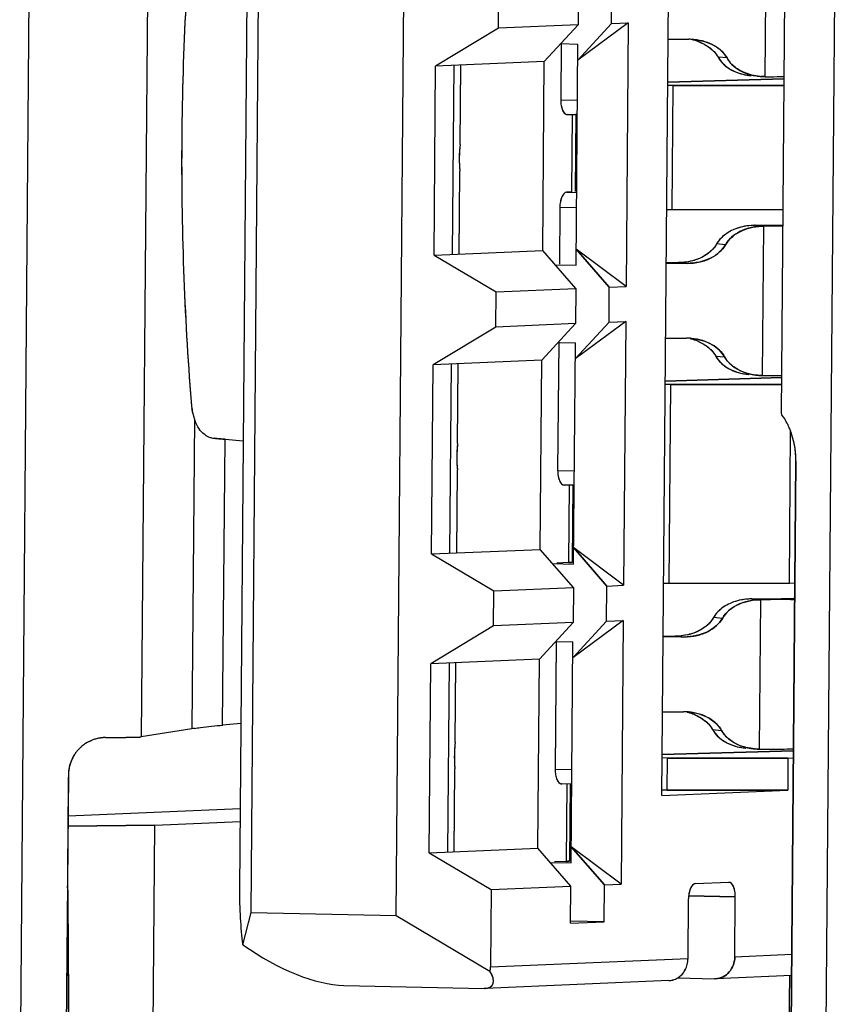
# Model space of a CAD drawing. Header units: millimetres. Extents: x 0 to 1750, y -1720 to 477.
# Tile 186 of 256: x 950.34 to 955.83, y -949.82 to -943.23. Entities that reach past the tile are written whole.
import ezdxf

# ---------------------------------------------------------------- set-up
doc = ezdxf.new("R2010")
doc.units = ezdxf.units.MM
doc.header["$LTSCALE"] = 92.51
doc.layers.add('101305744_DXF_CONTINUOUS_LINE', color=7, linetype='CONTINUOUS')
doc.layers.add('MANIFOLD_SOLDXF_CONTINUOUS_LINE', color=7, linetype='CONTINUOUS')

msp = doc.modelspace()

# ---------------------------------------------------------------- linework, layer by layer
at = {"layer": '101305744_DXF_CONTINUOUS_LINE'}
for p, q in [((950.3353, -950.8311), (950.4458, -937.4358)), ((955.8298, -937.5478), (955.7193, -950.9431)), ((951.8827, -949.2063), (951.966, -939.1098)), ((952.8531, -949.2265), (952.9364, -939.13)), ((951.8862, -939.232), (951.8052, -949.0486)), ((954.6304, -948.4237), (954.7013, -939.8267)), ((951.2146, -940.0354), (951.1486, -948.0326)), ((955.4294, -945.8708), (955.4581, -942.3878)), ((955.3203, -943.6154), (955.3285, -942.6157)), ((954.0713, -943.0335), (954.0693, -943.2684)), ((954.293, -943.259), (954.2949, -943.0241)), ((953.5363, -943.2908), (953.5382, -943.0559)), ((953.5363, -943.2908), (953.1169, -943.5442)), ((954.0693, -943.2684), (953.5363, -943.2908)), ((953.8437, -943.5137), (954.0693, -943.2684)), ((954.4048, -943.2543), (954.0673, -943.5043)), ((954.0673, -943.5043), (954.293, -943.259)), ((954.293, -943.259), (954.4048, -943.2543)), ((954.4048, -943.2543), (954.3902, -945.0187)), ((954.6722, -943.3652), (954.8107, -943.3653)), ((953.9564, -943.3903), (953.9533, -943.7701)), ((953.9534, -943.3944), (954.0682, -943.3968)), ((954.056, -944.8763), (954.0682, -943.3968)), ((955.0655, -943.4903), (955.0062, -943.485)), ((953.1065, -944.8087), (953.1169, -943.5442)), ((953.8437, -943.5137), (953.1169, -943.5442)), ((953.2294, -944.8036), (953.2399, -943.539)), ((953.2801, -944.0693), (953.2845, -943.5394)), ((953.8332, -944.7782), (953.8436, -943.5137)), ((955.4479, -943.6288), (954.6698, -943.6522)), ((954.7052, -943.6752), (954.6696, -943.6744)), ((954.6984, -944.5049), (954.7052, -943.6752)), ((954.7052, -943.6752), (955.4475, -943.6751)), ((953.9533, -943.7701), (954.0651, -943.7725)), ((954.0643, -943.8696), (953.9972, -943.8682)), ((954.0287, -944.3865), (954.033, -943.8667)), ((954.0541, -943.8646), (954.0498, -944.3845)), ((953.2741, -944.8039), (953.2787, -944.247)), ((953.9929, -944.388), (954.06, -944.3894)), ((953.9474, -944.4899), (953.9442, -944.8697)), ((954.0592, -944.4922), (953.9474, -944.4899)), ((954.6628, -944.5041), (954.6984, -944.5049)), ((954.6984, -944.5049), (955.4407, -944.5048)), ((955.2528, -944.6098), (955.3121, -944.615)), ((955.3038, -945.6147), (955.3121, -944.615)), ((955.3694, -944.6093), (955.44, -944.6084)), ((955.0552, -944.7399), (954.9959, -944.7346)), ((953.1065, -944.8087), (953.8333, -944.7782)), ((953.1065, -944.8087), (953.5217, -945.0552)), ((954.0548, -945.0328), (953.8333, -944.7782)), ((954.3902, -945.0187), (954.0569, -944.7688)), ((954.2784, -945.0234), (954.0569, -944.7688)), ((953.9161, -944.8734), (954.056, -944.8763)), ((954.6598, -944.8594), (954.7391, -944.8594)), ((954.7983, -944.8647), (954.6598, -944.8647)), ((954.2765, -945.2583), (954.2784, -945.0234)), ((954.2784, -945.0234), (954.3902, -945.0187)), ((953.5198, -945.2901), (953.5217, -945.0552)), ((953.5217, -945.0552), (954.0548, -945.0328)), ((954.0548, -945.0328), (954.0528, -945.2677)), ((954.0528, -945.2677), (953.5198, -945.2901)), ((953.8272, -945.513), (954.0528, -945.2677)), ((954.3883, -945.2536), (954.0508, -945.5036)), ((954.0508, -945.5036), (954.2765, -945.2583)), ((954.2765, -945.2583), (954.3883, -945.2536)), ((954.3883, -945.2536), (954.3738, -947.018)), ((953.5198, -945.2901), (953.1004, -945.5435)), ((953.9399, -945.3896), (953.9329, -946.2493)), ((953.9369, -945.3937), (954.0517, -945.3961)), ((954.0395, -946.8756), (954.0517, -945.3961)), ((954.6557, -945.3645), (954.7942, -945.3646)), ((954.9898, -945.4843), (955.049, -945.4896)), ((953.09, -946.808), (953.1004, -945.5435)), ((953.8272, -945.513), (953.1004, -945.5435)), ((953.2129, -946.8029), (953.2234, -945.5383)), ((953.2637, -946.0686), (953.268, -945.5387)), ((953.8167, -946.7775), (953.8271, -945.513)), ((954.6887, -945.6745), (954.6531, -945.6737)), ((955.4314, -945.6281), (954.6533, -945.6515)), ((954.6778, -947.004), (954.6887, -945.6745)), ((954.6887, -945.6745), (955.431, -945.6744)), ((951.5036, -945.9054), (951.4866, -947.978)), ((955.4827, -947.0039), (955.4911, -945.9875)), ((951.6926, -947.9533), (951.7084, -946.0407)), ((951.7084, -946.0407), (951.83, -946.0505)), ((955.4894, -950.6362), (955.5261, -946.1855)), ((953.2576, -946.8032), (953.2622, -946.2463)), ((953.9329, -946.2493), (954.0447, -946.2516)), ((954.0439, -946.3488), (953.9768, -946.3474)), ((954.0083, -946.8657), (954.0125, -946.3459)), ((954.0337, -946.3438), (954.0294, -946.8636)), ((953.09, -946.808), (953.8168, -946.7775)), ((954.0383, -947.0321), (953.8168, -946.7775)), ((954.3738, -947.018), (954.0404, -946.7681)), ((954.2619, -947.0227), (954.0404, -946.7681)), ((953.09, -946.808), (953.5052, -947.0545)), ((954.0083, -946.8657), (953.9277, -946.8691)), ((954.0185, -946.8651), (954.0083, -946.8657)), ((953.8996, -946.8727), (954.0395, -946.8756)), ((953.5033, -947.2894), (953.5052, -947.0545)), ((953.5052, -947.0545), (954.0383, -947.0321)), ((954.0383, -947.0321), (954.0364, -947.267)), ((954.26, -947.2576), (954.2619, -947.0227)), ((954.2619, -947.0227), (954.3738, -947.018)), ((954.6422, -947.0033), (954.6778, -947.004)), ((954.6778, -947.004), (955.4827, -947.0039)), ((955.4827, -947.0039), (955.5194, -947.0024)), ((955.2322, -947.1089), (955.2914, -947.1142)), ((955.2832, -948.1138), (955.2914, -947.1142)), ((955.5188, -947.1129), (955.5118, -947.113)), ((954.3718, -947.2529), (954.0343, -947.5029)), ((954.0343, -947.5029), (954.26, -947.2576)), ((954.26, -947.2576), (954.3718, -947.2529)), ((954.3718, -947.2529), (954.3573, -949.0173)), ((955.0346, -947.239), (954.9753, -947.2337)), ((953.5033, -947.2894), (953.084, -947.5428)), ((954.0364, -947.267), (953.5033, -947.2894)), ((953.8107, -947.5123), (954.0364, -947.267)), ((953.9235, -947.3889), (953.9164, -948.2486)), ((953.9204, -947.393), (954.0352, -947.3954)), ((954.023, -948.8749), (954.0352, -947.3954)), ((954.6392, -947.3585), (954.7185, -947.3586)), ((954.7777, -947.3639), (954.6392, -947.3638)), ((954.7185, -947.3586), (954.7777, -947.3639)), ((953.8107, -947.5123), (953.084, -947.5428)), ((953.8002, -948.7768), (953.8107, -947.5123)), ((953.0735, -948.8073), (953.084, -947.5428)), ((953.2069, -947.5376), (953.1964, -948.8022)), ((953.2472, -948.0679), (953.2515, -947.538)), ((954.6351, -947.8636), (954.7736, -947.8637)), ((951.4866, -947.978), (951.1486, -948.0326)), ((951.8144, -947.942), (951.6926, -947.9533)), ((954.9691, -947.9835), (955.0284, -947.9888)), ((954.6681, -948.1736), (954.6325, -948.1729)), ((955.5101, -948.1243), (954.6327, -948.1506)), ((954.6663, -948.3885), (954.6681, -948.1736)), ((954.6681, -948.1736), (955.4731, -948.1735)), ((955.4731, -948.1735), (955.4713, -948.3884)), ((955.4731, -948.1735), (955.5097, -948.172)), ((953.2411, -948.8025), (953.2457, -948.2456)), ((953.9164, -948.2486), (954.0282, -948.2509)), ((950.6606, -948.2861), (950.642, -950.5353)), ((954.0274, -948.3481), (953.9603, -948.3467)), ((953.9918, -948.865), (953.996, -948.3452)), ((954.0172, -948.3431), (954.0129, -948.8629)), ((954.6304, -948.4237), (955.4713, -948.3884)), ((954.6663, -948.3885), (954.6312, -948.3878)), ((955.4713, -948.3884), (954.6663, -948.3885)), ((951.8096, -948.514), (950.6583, -948.5624)), ((950.6577, -948.6284), (951.2389, -948.6222)), ((951.2245, -950.3716), (951.2389, -948.6222)), ((951.2389, -948.6222), (951.8089, -948.5983)), ((953.0735, -948.8073), (953.8003, -948.7768)), ((954.0218, -949.0314), (953.8003, -948.7768)), ((954.3573, -949.0173), (954.0239, -948.7674)), ((954.2454, -949.022), (954.0239, -948.7674)), ((953.0735, -948.8073), (953.4887, -949.0538)), ((953.8831, -948.872), (954.023, -948.8749)), ((953.9918, -948.865), (953.9113, -948.8684)), ((954.002, -948.8644), (953.9918, -948.865)), ((950.6553, -948.9716), (950.656, -949.0285)), ((950.6555, -948.9716), (950.656, -949.0285)), ((953.4887, -949.0538), (954.0218, -949.0314)), ((954.0198, -949.2788), (954.0218, -949.0314)), ((954.2434, -949.2694), (954.2454, -949.022)), ((954.2454, -949.022), (954.3573, -949.0173)), ((954.8536, -949.0139), (955.0772, -949.0046)), ((953.4887, -949.0538), (953.4845, -949.5711)), ((954.8085, -949.0961), (955.1211, -949.1026)), ((955.1178, -949.5025), (955.1211, -949.1026)), ((954.8048, -949.5156), (954.808, -949.1158)), ((951.8267, -949.4223), (951.8827, -949.2063)), ((951.8827, -949.2063), (952.8531, -949.2265)), ((952.8531, -949.2265), (953.48, -949.5986)), ((954.0198, -949.2788), (954.2434, -949.2694)), ((954.2434, -949.2694), (954.0201, -949.2648)), ((955.1178, -949.5025), (955.4989, -949.4865)), ((953.4845, -949.5711), (954.8048, -949.5156)), ((955.4977, -949.6283), (954.99, -949.6496)), ((955.4828, -949.6289), (955.4781, -950.193)), ((952.503, -949.6948), (953.442, -949.7143)), ((954.6769, -949.6627), (953.4494, -949.7143)), ((954.7356, -949.6445), (954.9825, -949.6497)), ((954.9825, -949.6497), (954.99, -949.6495)), ((953.4493, -949.7142), (953.442, -949.7143))]:
    msp.add_line(p, q, dxfattribs=at)
for centre, radius, start, end in [((954.8008, -943.8586), 0.4935, 84.96538, 88.85879), ((954.763, -943.6903), 0.3288, 75.92697, 77.11283), ((954.766, -943.6793), 0.3174, 67.70464, 75.9623), ((955.3235, -943.1996), 0.4156, 261.53924, 264.94018), ((955.3301, -943.122), 0.4935, 264.96538, 268.85879), ((954.1533, -944.1654), 0.8785, 173.72225, 185.33267), ((954.7293, -944.3547), 0.5049, 271.11391, 274.15383), ((954.7844, -945.8579), 0.4935, 84.96538, 88.85864), ((954.7465, -945.6896), 0.3288, 75.92705, 77.11299), ((954.7495, -945.6785), 0.3174, 67.7047, 75.96238), ((955.307, -945.1989), 0.4156, 261.53936, 264.94019), ((955.3136, -945.1213), 0.4935, 264.96538, 268.85864), ((952.0476, -945.747), 0.5675, 184.51196, 186.37224), ((952.0282, -945.7493), 0.548, 186.36666, 188.65559), ((951.9833, -945.7564), 0.5025, 188.61791, 193.03635), ((951.943, -945.7654), 0.4612, 193.08243, 194.04672), ((951.9272, -945.7693), 0.4449, 194.04585, 195.11828), ((955.4606, -945.871), 0.0312, 179.60919, 196.17592), ((951.895, -945.7782), 0.4115, 195.09291, 198.00069), ((954.9965, -946.1721), 0.5281, 19.48597, 20.35363), ((954.9961, -946.1723), 0.5286, 18.56053, 19.48609), ((951.6481, -945.9063), 0.1287, 238.67256, 247.42288), ((951.6486, -945.9048), 0.1303, 247.4592, 256.23864), ((951.6499, -945.8992), 0.1361, 256.27294, 265.0045), ((952.2817, -938.732), 7.3311, 264.96274, 265.07771), ((952.5357, -935.7817), 10.2923, 265.07822, 265.38965), ((954.1369, -946.1647), 0.8785, 173.72225, 185.33267), ((954.9652, -946.1822), 0.561, 2.86426, 9.45473), ((954.9906, -946.1811), 0.5356, 359.52955, 2.87637), ((955.4719, -946.3938), 0.712, 273.10038, 273.79662), ((954.7086, -946.8538), 0.5049, 271.11391, 274.15383), ((954.7637, -948.3571), 0.4935, 84.96538, 88.85864), ((954.7259, -948.1887), 0.3288, 75.92705, 77.11299), ((954.7289, -948.1777), 0.3174, 67.7047, 75.96238), ((951.7555, -949.6441), 1.6876, 98.58705, 99.16906), ((950.8335, -933.3342), 14.7025, 270.29553, 270.4212), ((951.0331, -944.8116), 3.223, 271.69789, 272.05397), ((950.9144, -948.2902), 0.2544, 138.32975, 140.9626), ((950.9155, -948.2911), 0.2559, 135.80161, 138.33025), ((950.9158, -948.2915), 0.2565, 132.16269, 135.80201), ((950.9153, -948.2909), 0.2557, 129.92717, 132.16272), ((950.9141, -948.2894), 0.2537, 126.37278, 129.9296), ((950.9125, -948.2873), 0.2511, 123.03206, 126.36818), ((954.1204, -948.164), 0.8785, 173.72225, 185.33267), ((955.2864, -947.6981), 0.4156, 261.53936, 264.94019), ((955.293, -947.6204), 0.4935, 264.96538, 268.85864), ((950.9127, -948.2888), 0.2523, 140.96383, 146.6777), ((950.9326, -948.2909), 0.2721, 175.8047, 178.97794), ((954.6436, -949.5156), 0.161, 339.35761, 345.95486), ((954.6382, -949.5142), 0.1665, 345.94385, 359.49364), ((954.6715, -949.5411), 0.1217, 272.52861, 285.34548), ((954.6711, -949.5394), 0.1234, 285.33311, 293.45791), ((954.6699, -949.5368), 0.1263, 293.49938, 301.41614)]:
    msp.add_arc(centre, radius, start, end, dxfattribs=at)
for centre, major_axis, ratio, start_param, end_param in [((951.9395, -949.0789), (-0.0011, 0.6405), 0.209712, 1.523087, 2.136338), ((952.0124, -949.0758), (0.717, -0.5345), 0.435725, -1.505725, -0.548179), ((953.3271, -949.5693), (0.168, -0.1253), 0.435725, -0.492037, 0.838483), ((953.2341, -949.5732), (0.2503, 0.0044), 0.598752, -0.199621, -0.015488)]:
    msp.add_ellipse(centre, major_axis=major_axis, ratio=ratio, start_param=start_param, end_param=end_param, dxfattribs=at)
for points, knots in [([(951.5111, -942.2536), (951.4553, -942.8424), (951.3928, -944.0229), (951.4355, -945.2044), (951.4819, -945.7917)], [0, 0, 0, 0, 0.500965, 1, 1, 1, 1]), ([(954.8442, -943.3671), (954.8921, -943.3713), (954.9787, -943.3947), (955.0469, -943.4563), (955.0655, -943.4903)], [0, 0, 0, 0, 0.554185, 1, 1, 1, 1]), ([(954.8864, -943.3856), (954.8942, -943.3888), (954.9231, -943.4021), (954.9499, -943.42), (954.9671, -943.4358)], [0, 0, 0, 0, 0.265818, 1, 1, 1, 1]), ([(954.9671, -943.4358), (954.9711, -943.4395), (954.9861, -943.4542), (954.9988, -943.4714), (955.0062, -943.485)], [0, 0, 0, 0, 0.25937, 1, 1, 1, 1]), ([(955.0062, -943.485), (955.0249, -943.519), (955.093, -943.5806), (955.1796, -943.604), (955.2276, -943.6083)], [0, 0, 0, 0, 0.445815, 1, 1, 1, 1]), ([(955.0655, -943.4903), (955.0737, -943.5053), (955.1219, -943.5684), (955.2016, -943.6016), (955.2623, -943.6107)], [0, 0, 0, 0, 0.217486, 1, 1, 1, 1]), ([(955.3203, -943.6154), (955.3313, -943.6154), (955.374, -943.6154), (955.4166, -943.6152), (955.4483, -943.6151)], [0, 0, 0, 0, 0.257978, 1, 1, 1, 1]), ([(953.9533, -943.7701), (953.9532, -943.7829), (953.9554, -943.8072), (953.9637, -943.8423), (953.9832, -943.8688), (953.9972, -943.8682)], [0, 0, 0, 0, 0.336395, 0.630194, 1, 1, 1, 1]), ([(953.9929, -944.388), (953.9782, -944.3887), (953.9595, -944.4163), (953.95, -944.4523), (953.9475, -944.477), (953.9474, -944.4899)], [0, 0, 0, 0, 0.377417, 0.67057, 1, 1, 1, 1]), ([(955.2528, -944.6098), (955.1978, -944.6109), (955.0978, -944.6295), (955.0173, -944.6968), (954.9959, -944.7346)], [0, 0, 0, 0, 0.559204, 1, 1, 1, 1]), ([(955.3121, -944.615), (955.2571, -944.6162), (955.157, -944.6348), (955.0765, -944.7021), (955.0552, -944.7399)], [0, 0, 0, 0, 0.559204, 1, 1, 1, 1]), ([(955.2528, -944.6098), (955.263, -944.6098), (955.3019, -944.6097), (955.3407, -944.6096), (955.3694, -944.6093)], [0, 0, 0, 0, 0.262027, 1, 1, 1, 1]), ([(955.44, -944.6147), (955.4297, -944.6148), (955.3871, -944.615), (955.3444, -944.6151), (955.3121, -944.615)], [0, 0, 0, 0, 0.241146, 1, 1, 1, 1]), ([(955.0552, -944.7399), (955.0339, -944.7776), (954.9533, -944.845), (954.8533, -944.8636), (954.7983, -944.8647)], [0, 0, 0, 0, 0.440796, 1, 1, 1, 1]), ([(954.9959, -944.7346), (954.9882, -944.7483), (954.9753, -944.7654), (954.9601, -944.7801), (954.956, -944.7838)], [0, 0, 0, 0, 0.740568, 1, 1, 1, 1]), ([(954.956, -944.7838), (954.9324, -944.8051), (954.8717, -944.8414), (954.8029, -944.8555), (954.7658, -944.8582)], [0, 0, 0, 0, 0.461201, 1, 1, 1, 1]), ([(954.8277, -945.3664), (954.8756, -945.3706), (954.9622, -945.394), (955.0304, -945.4556), (955.049, -945.4896)], [0, 0, 0, 0, 0.55418, 1, 1, 1, 1]), ([(954.8699, -945.3849), (954.8777, -945.3881), (954.9066, -945.4014), (954.9334, -945.4193), (954.9506, -945.4351)], [0, 0, 0, 0, 0.265817, 1, 1, 1, 1]), ([(954.9506, -945.4351), (954.9546, -945.4388), (954.9696, -945.4535), (954.9823, -945.4707), (954.9898, -945.4843)], [0, 0, 0, 0, 0.259366, 1, 1, 1, 1]), ([(954.9898, -945.4843), (955.0084, -945.5183), (955.0766, -945.5799), (955.1631, -945.6033), (955.2111, -945.6076)], [0, 0, 0, 0, 0.44582, 1, 1, 1, 1]), ([(955.049, -945.4896), (955.0572, -945.5046), (955.1054, -945.5677), (955.1851, -945.6009), (955.2458, -945.61)], [0, 0, 0, 0, 0.217492, 1, 1, 1, 1]), ([(955.3038, -945.6147), (955.3148, -945.6147), (955.3575, -945.6147), (955.4001, -945.6146), (955.4318, -945.6144)], [0, 0, 0, 0, 0.257978, 1, 1, 1, 1]), ([(955.4451, -945.8963), (955.4423, -945.8923), (955.4377, -945.8866), (955.4327, -945.8809), (955.4306, -945.8797)], [0, 0, 0, 0, 0.670897, 1, 1, 1, 1]), ([(951.5356, -945.9721), (951.5323, -945.9673), (951.5191, -945.9464), (951.5095, -945.9233), (951.5037, -945.9054)], [0, 0, 0, 0, 0.236367, 1, 1, 1, 1]), ([(955.4755, -945.9498), (955.4728, -945.9441), (955.4637, -945.9257), (955.4534, -945.9079), (955.4451, -945.8963)], [0, 0, 0, 0, 0.305736, 1, 1, 1, 1]), ([(951.5811, -946.0163), (951.5768, -946.0136), (951.5593, -946.0015), (951.5447, -945.9854), (951.5356, -945.9721)], [0, 0, 0, 0, 0.24089, 1, 1, 1, 1]), ([(955.4916, -945.9885), (955.4903, -945.985), (955.4853, -945.972), (955.4798, -945.9591), (955.4755, -945.9498)], [0, 0, 0, 0, 0.264139, 1, 1, 1, 1]), ([(955.5185, -946.0901), (955.5173, -946.0825), (955.5118, -946.0534), (955.5041, -946.0248), (955.4971, -946.004)], [0, 0, 0, 0, 0.260821, 1, 1, 1, 1]), ([(953.9329, -946.2493), (953.9327, -946.262), (953.9349, -946.2864), (953.9433, -946.3214), (953.9628, -946.3479), (953.9768, -946.3474)], [0, 0, 0, 0, 0.336395, 0.630194, 1, 1, 1, 1]), ([(954.0294, -946.8636), (954.0294, -946.8646), (954.0236, -946.8641), (954.0212, -946.865), (954.0185, -946.8651)], [0, 0, 0, 0, 0.260311, 1, 1, 1, 1]), ([(955.2322, -947.1089), (955.1772, -947.11), (955.0772, -947.1287), (954.9966, -947.196), (954.9753, -947.2337)], [0, 0, 0, 0, 0.559204, 1, 1, 1, 1]), ([(955.2914, -947.1142), (955.2365, -947.1153), (955.1364, -947.1339), (955.0559, -947.2013), (955.0346, -947.239)], [0, 0, 0, 0, 0.559204, 1, 1, 1, 1]), ([(955.2322, -947.1089), (955.2424, -947.1089), (955.2812, -947.1089), (955.3201, -947.1087), (955.3488, -947.1084)], [0, 0, 0, 0, 0.262026, 1, 1, 1, 1]), ([(955.5118, -947.113), (955.495, -947.1132), (955.4216, -947.114), (955.3481, -947.1142), (955.2914, -947.1142)], [0, 0, 0, 0, 0.228716, 1, 1, 1, 1]), ([(955.3488, -947.1084), (955.3576, -947.1084), (955.3895, -947.108), (955.4215, -947.1075), (955.4446, -947.107)], [0, 0, 0, 0, 0.275155, 1, 1, 1, 1]), ([(955.4446, -947.107), (955.4511, -947.1069), (955.4731, -947.1063), (955.495, -947.1056), (955.5104, -947.1047)], [0, 0, 0, 0, 0.296808, 1, 1, 1, 1]), ([(955.0346, -947.239), (955.0133, -947.2768), (954.9327, -947.3441), (954.8327, -947.3628), (954.7777, -947.3639)], [0, 0, 0, 0, 0.440796, 1, 1, 1, 1]), ([(954.9753, -947.2337), (954.9676, -947.2474), (954.9547, -947.2645), (954.9395, -947.2792), (954.9354, -947.2829)], [0, 0, 0, 0, 0.740568, 1, 1, 1, 1]), ([(954.9354, -947.2829), (954.9117, -947.3042), (954.8511, -947.3405), (954.7823, -947.3546), (954.7452, -947.3573)], [0, 0, 0, 0, 0.461201, 1, 1, 1, 1]), ([(954.8071, -947.8655), (954.855, -947.8698), (954.9416, -947.8932), (955.0098, -947.9548), (955.0284, -947.9888)], [0, 0, 0, 0, 0.55418, 1, 1, 1, 1]), ([(954.8493, -947.884), (954.8571, -947.8872), (954.886, -947.9005), (954.9128, -947.9185), (954.93, -947.9342)], [0, 0, 0, 0, 0.265817, 1, 1, 1, 1]), ([(951.5035, -947.9753), (951.5171, -947.9733), (951.58, -947.9645), (951.6432, -947.9578), (951.6927, -947.9533)], [0, 0, 0, 0, 0.217076, 1, 1, 1, 1]), ([(954.93, -947.9342), (954.934, -947.9379), (954.949, -947.9527), (954.9617, -947.9698), (954.9691, -947.9835)], [0, 0, 0, 0, 0.259366, 1, 1, 1, 1]), ([(954.9691, -947.9835), (954.9878, -948.0175), (955.0559, -948.0791), (955.1425, -948.1025), (955.1905, -948.1067)], [0, 0, 0, 0, 0.44582, 1, 1, 1, 1]), ([(955.0284, -947.9888), (955.0366, -948.0037), (955.0848, -948.0668), (955.1645, -948.1), (955.2252, -948.1091)], [0, 0, 0, 0, 0.217492, 1, 1, 1, 1]), ([(950.9093, -948.0365), (950.898, -948.0366), (950.8512, -948.0402), (950.8055, -948.0574), (950.7756, -948.0768)], [0, 0, 0, 0, 0.2404, 1, 1, 1, 1]), ([(950.9416, -948.0363), (950.9595, -948.0361), (951.0219, -948.0355), (951.0842, -948.0345), (951.1286, -948.0332)], [0, 0, 0, 0, 0.287729, 1, 1, 1, 1]), ([(955.2832, -948.1138), (955.3036, -948.1138), (955.3794, -948.1138), (955.4552, -948.1133), (955.5106, -948.1125)], [0, 0, 0, 0, 0.269395, 1, 1, 1, 1]), ([(953.9164, -948.2486), (953.9163, -948.2613), (953.9184, -948.2857), (953.9268, -948.3207), (953.9463, -948.3472), (953.9603, -948.3467)], [0, 0, 0, 0, 0.336395, 0.630194, 1, 1, 1, 1]), ([(954.0129, -948.8629), (954.0129, -948.8639), (954.0071, -948.8634), (954.0047, -948.8643), (954.002, -948.8644)], [0, 0, 0, 0, 0.260311, 1, 1, 1, 1]), ([(954.8536, -949.0139), (954.8389, -949.0146), (954.8202, -949.0422), (954.8107, -949.0782), (954.8082, -949.1029), (954.808, -949.1158)], [0, 0, 0, 0, 0.377417, 0.67057, 1, 1, 1, 1]), ([(955.1211, -949.1026), (955.1213, -949.0899), (955.1191, -949.0655), (955.1107, -949.0305), (955.0912, -949.004), (955.0772, -949.0046)], [0, 0, 0, 0, 0.336395, 0.630194, 1, 1, 1, 1]), ([(954.99, -949.6496), (955.0069, -949.6488), (955.0413, -949.6398), (955.098, -949.5952), (955.1175, -949.5388), (955.1178, -949.5025)], [0, 0, 0, 0, 0.239439, 0.486106, 1, 1, 1, 1])]:
    msp.add_open_spline(points, degree=3, knots=knots, dxfattribs=at)
for points in [[(950.7019, -948.1502), (950.6785, -948.1857), (950.6644, -948.2286), (950.6612, -948.271)], [(950.656, -949.0285), (950.6594, -949.3278), (950.6604, -949.6272), (950.6625, -949.9265)], [(954.7357, -949.6446), (954.7464, -949.6381), (954.7562, -949.63), (954.7646, -949.6208)], [(954.7646, -949.6208), (954.7774, -949.6069), (954.7876, -949.59), (954.7942, -949.5723)]]:
    msp.add_open_spline(points, degree=3, dxfattribs=at)
at = {"layer": 'MANIFOLD_SOLDXF_CONTINUOUS_LINE'}
for p, q in [((950.3353, -950.8311), (950.4458, -937.4358)), ((955.8298, -937.5478), (955.7193, -950.9431)), ((951.8827, -949.2063), (951.966, -939.1098)), ((952.8531, -949.2265), (952.9364, -939.13)), ((951.8862, -939.232), (951.8052, -949.0486)), ((954.6304, -948.4237), (954.7013, -939.8267)), ((951.2146, -940.0354), (951.1486, -948.0326)), ((955.4294, -945.8708), (955.4581, -942.3878)), ((955.3203, -943.6154), (955.3285, -942.6157)), ((954.0713, -943.0335), (954.0693, -943.2684)), ((954.293, -943.259), (954.2949, -943.0241)), ((953.5363, -943.2908), (953.5382, -943.0559)), ((953.5363, -943.2908), (953.1169, -943.5442)), ((954.0693, -943.2684), (953.5363, -943.2908)), ((953.8437, -943.5137), (954.0693, -943.2684)), ((954.4048, -943.2543), (954.0673, -943.5043)), ((954.293, -943.259), (954.0673, -943.5043)), ((954.293, -943.259), (954.4048, -943.2543)), ((954.4048, -943.2543), (954.3902, -945.0187)), ((954.6722, -943.3652), (954.8107, -943.3653)), ((953.9564, -943.3945), (953.9533, -943.7701)), ((953.9534, -943.3944), (954.0682, -943.3968)), ((954.056, -944.8763), (954.0682, -943.3968)), ((955.0655, -943.4903), (955.0062, -943.485)), ((953.1065, -944.8087), (953.1169, -943.5442)), ((953.8437, -943.5137), (953.1169, -943.5442)), ((953.2294, -944.8036), (953.2399, -943.539)), ((953.2801, -944.0693), (953.2845, -943.5371)), ((953.8332, -944.7782), (953.8436, -943.5137)), ((954.6698, -943.6522), (955.4479, -943.6288)), ((954.7052, -943.6752), (954.6696, -943.6744)), ((954.6984, -944.5049), (954.7052, -943.6752)), ((955.4475, -943.6751), (954.7052, -943.6752)), ((953.9533, -943.7701), (954.0651, -943.7725)), ((953.9959, -943.8682), (954.0643, -943.8697)), ((954.0287, -944.3865), (954.033, -943.869)), ((954.0541, -943.8694), (954.0498, -944.3845)), ((953.2741, -944.8017), (953.2787, -944.247)), ((954.0287, -944.3865), (953.9929, -944.388)), ((953.9929, -944.388), (954.06, -944.3894)), ((953.9474, -944.4899), (953.9442, -944.8697)), ((954.0592, -944.4922), (953.9474, -944.4899)), ((954.6628, -944.5041), (954.6984, -944.5049)), ((954.6984, -944.5049), (955.4407, -944.5048)), ((955.2528, -944.6098), (955.3121, -944.615)), ((955.3038, -945.6147), (955.3121, -944.615)), ((955.3694, -944.6093), (955.4399, -944.6084)), ((955.0552, -944.7399), (954.9959, -944.7346)), ((953.1065, -944.8087), (953.8333, -944.7782)), ((953.1065, -944.8087), (953.5217, -945.0552)), ((954.0548, -945.0328), (953.8333, -944.7782)), ((954.3902, -945.0187), (954.0569, -944.7688)), ((954.0569, -944.7688), (954.2784, -945.0234)), ((953.9161, -944.8734), (954.056, -944.8763)), ((954.6598, -944.8594), (954.7391, -944.8594)), ((954.7983, -944.8647), (954.6598, -944.8647)), ((954.2765, -945.2583), (954.2784, -945.0234)), ((954.2784, -945.0234), (954.3902, -945.0187)), ((953.5198, -945.2901), (953.5217, -945.0552)), ((953.5217, -945.0552), (954.0548, -945.0328)), ((954.0548, -945.0328), (954.0528, -945.2677)), ((954.0528, -945.2677), (953.5198, -945.2901)), ((953.8272, -945.513), (954.0528, -945.2677)), ((954.3883, -945.2536), (954.0508, -945.5036)), ((954.2765, -945.2583), (954.0508, -945.5036)), ((954.2765, -945.2583), (954.3883, -945.2536)), ((954.3883, -945.2536), (954.3738, -947.018)), ((953.5198, -945.2901), (953.1004, -945.5435)), ((953.9399, -945.3938), (953.9329, -946.2493)), ((953.9369, -945.3937), (954.0517, -945.3961)), ((954.0395, -946.8756), (954.0517, -945.3961)), ((954.6557, -945.3645), (954.7942, -945.3646)), ((954.9898, -945.4843), (955.049, -945.4896)), ((953.09, -946.808), (953.1004, -945.5435)), ((953.8272, -945.513), (953.1004, -945.5435)), ((953.2129, -946.8029), (953.2234, -945.5383)), ((953.2637, -946.0686), (953.268, -945.5364)), ((953.8167, -946.7775), (953.8271, -945.513)), ((954.6887, -945.6745), (954.6531, -945.6737)), ((954.6533, -945.6515), (955.4314, -945.6281)), ((954.6778, -947.004), (954.6887, -945.6745)), ((955.431, -945.6744), (954.6887, -945.6745)), ((951.4817, -945.7891), (951.4819, -945.7917)), ((951.4817, -945.7892), (951.4819, -945.7917)), ((951.5037, -945.9054), (951.4866, -947.978)), ((955.4827, -947.0039), (955.4911, -945.9875)), ((951.6527, -946.036), (951.638, -946.0348)), ((951.7084, -946.0407), (951.6527, -946.036)), ((951.6926, -947.9533), (951.7084, -946.0407)), ((951.7084, -946.0407), (951.83, -946.0505)), ((955.5261, -946.1859), (955.4894, -950.6361)), ((953.2576, -946.801), (953.2622, -946.2463)), ((953.9329, -946.2493), (954.0447, -946.2516)), ((954.0439, -946.3488), (953.9755, -946.3474)), ((954.0083, -946.8657), (954.0125, -946.3481)), ((954.0336, -946.3485), (954.0294, -946.8636)), ((953.09, -946.808), (953.8168, -946.7775)), ((954.0383, -947.0321), (953.8168, -946.7775)), ((954.3738, -947.018), (954.0404, -946.7681)), ((954.0404, -946.7681), (954.2619, -947.0227)), ((953.09, -946.808), (953.5052, -947.0545)), ((954.0083, -946.8657), (953.9277, -946.8691)), ((953.8996, -946.8727), (954.0395, -946.8756)), ((953.5033, -947.2894), (953.5052, -947.0545)), ((953.5052, -947.0545), (954.0383, -947.0321)), ((954.0383, -947.0321), (954.0364, -947.267)), ((954.26, -947.2576), (954.2619, -947.0227)), ((954.2619, -947.0227), (954.3738, -947.018)), ((954.6422, -947.0033), (954.6778, -947.004)), ((954.6778, -947.004), (955.4827, -947.0039)), ((955.4827, -947.0039), (955.5194, -947.0024)), ((955.2914, -947.1142), (955.2322, -947.1089)), ((955.2832, -948.1138), (955.2914, -947.1142)), ((954.3718, -947.2529), (954.0343, -947.5029)), ((954.26, -947.2576), (954.0343, -947.5029)), ((954.26, -947.2576), (954.3718, -947.2529)), ((954.3718, -947.2529), (954.3573, -949.0173)), ((955.0346, -947.239), (954.9753, -947.2337)), ((953.5033, -947.2894), (953.084, -947.5428)), ((954.0364, -947.267), (953.5033, -947.2894)), ((953.8107, -947.5123), (954.0364, -947.267)), ((953.9234, -947.3931), (953.9164, -948.2486)), ((953.9204, -947.393), (954.0352, -947.3954)), ((954.023, -948.8749), (954.0352, -947.3954)), ((954.6392, -947.3585), (954.7185, -947.3586)), ((954.7777, -947.3639), (954.6392, -947.3638)), ((953.8107, -947.5123), (953.084, -947.5428)), ((953.8002, -948.7768), (953.8107, -947.5123)), ((953.0735, -948.8073), (953.084, -947.5428)), ((953.2069, -947.5376), (953.1964, -948.8022)), ((953.2472, -948.0679), (953.2516, -947.5357)), ((954.6351, -947.8636), (954.7736, -947.8637)), ((951.4866, -947.978), (951.1486, -948.0326)), ((951.8144, -947.942), (951.6926, -947.9533)), ((954.9691, -947.9835), (955.0284, -947.9888)), ((951.1285, -948.0332), (951.1294, -948.0332)), ((954.6681, -948.1736), (954.6325, -948.1729)), ((954.6327, -948.1506), (955.5101, -948.1243)), ((954.6663, -948.3885), (954.6681, -948.1736)), ((955.4731, -948.1735), (954.6681, -948.1736)), ((955.4731, -948.1735), (955.4713, -948.3884)), ((955.4731, -948.1735), (955.5097, -948.172)), ((953.2411, -948.8003), (953.2457, -948.2456)), ((953.9164, -948.2486), (954.0282, -948.2509)), ((950.6603, -948.3141), (950.66, -948.3595)), ((950.6607, -948.2865), (950.6603, -948.3141)), ((950.66, -948.3595), (950.6553, -948.919)), ((954.0274, -948.3481), (953.959, -948.3467)), ((953.9918, -948.865), (953.996, -948.3474)), ((954.0171, -948.3478), (954.0129, -948.8629)), ((954.6304, -948.4237), (955.4713, -948.3884)), ((954.6663, -948.3885), (954.6307, -948.3878)), ((954.6663, -948.3885), (955.4713, -948.3884)), ((951.8096, -948.514), (950.6583, -948.5624)), ((951.2389, -948.6222), (950.6577, -948.6284)), ((951.2245, -950.3716), (951.2389, -948.6222)), ((951.2389, -948.6222), (951.8089, -948.5983)), ((953.0735, -948.8073), (953.8003, -948.7768)), ((954.0218, -949.0314), (953.8003, -948.7768)), ((954.3573, -949.0173), (954.0239, -948.7674)), ((954.0239, -948.7674), (954.2454, -949.022)), ((953.0735, -948.8073), (953.4887, -949.0538)), ((953.8831, -948.872), (954.023, -948.8749)), ((953.9918, -948.865), (953.9113, -948.8684)), ((950.6553, -948.919), (950.6546, -949.0125)), ((950.6546, -949.0125), (950.642, -950.5353)), ((953.4887, -949.0538), (954.0218, -949.0314)), ((954.0198, -949.2788), (954.0218, -949.0314)), ((954.2434, -949.2694), (954.2454, -949.022)), ((954.2454, -949.022), (954.3573, -949.0173)), ((954.8536, -949.0139), (955.0772, -949.0046)), ((955.0785, -949.0045), (955.0772, -949.0046)), ((953.4887, -949.0538), (953.4845, -949.5711)), ((955.1211, -949.1026), (954.8092, -949.0961)), ((955.1178, -949.5025), (955.1211, -949.1026)), ((954.8048, -949.5156), (954.808, -949.1158)), ((951.8267, -949.4223), (951.8827, -949.2063)), ((951.8827, -949.2063), (952.8531, -949.2265)), ((952.8531, -949.2265), (953.48, -949.5986)), ((954.0198, -949.2788), (954.2434, -949.2694)), ((954.2434, -949.2694), (954.0201, -949.2648)), ((955.1178, -949.5025), (955.4989, -949.4865)), ((953.4845, -949.5711), (954.8048, -949.5156)), ((955.4977, -949.6283), (954.99, -949.6496)), ((955.4828, -949.6289), (955.4781, -950.193)), ((952.503, -949.6948), (953.442, -949.7143)), ((954.6769, -949.6627), (953.4494, -949.7143)), ((954.7356, -949.6445), (954.9825, -949.6497)), ((954.99, -949.6496), (954.9825, -949.6497))]:
    msp.add_line(p, q, dxfattribs=at)
for centre, radius, start, end in [((954.7993, -943.9068), 0.5417, 88.49148, 88.79471), ((954.8037, -943.8211), 0.4558, 84.90242, 85.72579), ((954.7662, -943.6789), 0.317, 70.14365, 73.42107), ((954.7688, -943.6717), 0.3093, 66.86885, 70.14321), ((955.3273, -943.1596), 0.4558, 264.90237, 265.71822), ((954.7828, -945.9061), 0.5417, 88.49136, 88.79456), ((954.7872, -945.8204), 0.4559, 84.90242, 85.72602), ((954.7497, -945.6782), 0.317, 70.14381, 73.42124), ((954.7523, -945.671), 0.3093, 66.86901, 70.14337), ((955.3108, -945.1589), 0.4558, 264.90237, 265.71845), ((952.0542, -945.7465), 0.5741, 184.51323, 185.87147), ((952.0455, -945.7474), 0.5653, 185.87339, 186.36222), ((952.0283, -945.7494), 0.548, 186.35187, 188.64082), ((951.9393, -945.7661), 0.4574, 193.10183, 194.07381), ((951.9293, -945.7686), 0.4471, 194.0751, 194.6813), ((951.9221, -945.7705), 0.4397, 194.68165, 195.14996), ((955.4606, -945.871), 0.0312, 179.52976, 196.17695), ((951.8988, -945.7769), 0.4155, 195.12616, 198.00355), ((954.9669, -946.1856), 0.5605, 19.76464, 20.57629), ((954.9818, -946.1803), 0.5446, 18.8742, 19.7647), ((951.6478, -945.907), 0.128, 238.59311, 247.39241), ((951.6481, -945.9062), 0.1289, 247.44785, 256.32588), ((951.65, -945.8978), 0.1374, 256.36942, 265.01983), ((954.9335, -946.1865), 0.5929, 9.35716, 9.50633), ((954.9737, -946.1816), 0.5524, 2.84449, 3.12444), ((954.9828, -946.1813), 0.5434, 359.71324, 2.85412), ((954.9957, -946.1812), 0.5304, 359.49732, 359.70304), ((955.3616, -935.3082), 11.8057, 270.62547, 270.76172), ((955.4694, -946.35), 0.7558, 273.11376, 273.73491), ((954.7622, -948.4053), 0.5417, 88.49136, 88.79456), ((954.7665, -948.3195), 0.4559, 84.90242, 85.72602), ((954.7291, -948.1773), 0.317, 70.14381, 73.42124), ((954.7317, -948.1701), 0.3093, 66.86901, 70.14337), ((951.756, -949.6465), 1.6901, 98.592, 99.173), ((950.8285, -932.3499), 15.6868, 270.29814, 270.41317), ((951.0253, -944.5901), 3.4446, 271.73207, 272.05204), ((950.9062, -948.2822), 0.2429, 138.4449, 141.20114), ((950.9081, -948.2839), 0.2454, 135.80785, 138.4427), ((950.9102, -948.286), 0.2484, 132.05149, 135.80616), ((950.9114, -948.2873), 0.2502, 129.77096, 132.05381), ((950.9108, -948.2866), 0.2492, 126.15919, 129.77519), ((950.9082, -948.283), 0.2448, 122.74498, 126.1604), ((955.2902, -947.658), 0.4558, 264.90237, 265.71845), ((950.9065, -948.2825), 0.2433, 145.65955, 147.11597), ((950.9067, -948.2826), 0.2435, 141.20363, 145.65956), ((950.9098, -948.2906), 0.2491, 175.50366, 179.0642), ((955.0312, -949.1176), 0.2232, 176.67542, 179.52595), ((954.6438, -949.5155), 0.1608, 339.31991, 345.92286), ((954.6418, -949.515), 0.1629, 345.90954, 346.27396), ((954.6384, -949.5143), 0.1663, 346.32758, 359.53693), ((954.6717, -949.5418), 0.121, 272.44289, 285.33822), ((954.6711, -949.5396), 0.1233, 285.36914, 293.50475), ((954.6695, -949.5362), 0.127, 293.52487, 301.49014)]:
    msp.add_arc(centre, radius, start, end, dxfattribs=at)
for centre, major_axis, ratio, start_param, end_param in [((951.9395, -949.0789), (-0.0011, 0.6405), 0.209712, 1.523087, 2.136338), ((952.0124, -949.0758), (0.717, -0.5345), 0.435725, -1.505725, -0.548179), ((953.3271, -949.5693), (0.168, -0.1253), 0.435725, 5.735006, 7.121668), ((953.2341, -949.5732), (0.2503, 0.0044), 0.598752, -0.199621, -0.015488)]:
    msp.add_ellipse(centre, major_axis=major_axis, ratio=ratio, start_param=start_param, end_param=end_param, dxfattribs=at)
for points, knots in [([(951.5109, -942.2565), (951.4552, -942.8444), (951.3927, -944.0231), (951.4354, -945.2028), (951.4817, -945.7892)], [0, 0, 0, 0, 0.500967, 1, 1, 1, 1]), ([(954.8376, -943.3665), (954.8357, -943.3664), (954.8276, -943.3658), (954.8196, -943.3655), (954.8135, -943.3653)], [0, 0, 0, 0, 0.246383, 1, 1, 1, 1]), ([(955.0655, -943.4903), (955.0566, -943.4741), (955.032, -943.4428), (954.9816, -943.4057), (954.9177, -943.378), (954.8696, -943.3693), (954.8442, -943.3671)], [0, 0, 0, 0, 0.211721, 0.44654, 0.708529, 1, 1, 1, 1]), ([(954.8903, -943.3872), (954.9155, -943.398), (954.9604, -943.4243), (954.9948, -943.4641), (955.0062, -943.485)], [0, 0, 0, 0, 0.534388, 1, 1, 1, 1]), ([(955.0062, -943.485), (955.0087, -943.4895), (955.0196, -943.5075), (955.0337, -943.5235), (955.0454, -943.5343)], [0, 0, 0, 0, 0.24369, 1, 1, 1, 1]), ([(955.1814, -943.5881), (955.1562, -943.5774), (955.1113, -943.551), (955.077, -943.5113), (955.0655, -943.4903)], [0, 0, 0, 0, 0.534388, 1, 1, 1, 1]), ([(955.0454, -943.5343), (955.0678, -943.5548), (955.1094, -943.5802), (955.1722, -943.6009), (955.2075, -943.6064), (955.2259, -943.6082)], [0, 0, 0, 0, 0.461068, 0.720045, 1, 1, 1, 1]), ([(955.2868, -943.6136), (955.268, -943.6119), (955.232, -943.6064), (955.1974, -943.595), (955.1814, -943.5881)], [0, 0, 0, 0, 0.519877, 1, 1, 1, 1]), ([(955.3203, -943.6154), (955.318, -943.6154), (955.309, -943.6151), (955.3, -943.6146), (955.2933, -943.6141)], [0, 0, 0, 0, 0.254129, 1, 1, 1, 1]), ([(955.3203, -943.6154), (955.3313, -943.6154), (955.3739, -943.6154), (955.4164, -943.6153), (955.448, -943.6151)], [0, 0, 0, 0, 0.258428, 1, 1, 1, 1]), ([(953.9533, -943.7701), (953.9532, -943.7827), (953.9549, -943.8062), (953.9622, -943.8337), (953.9711, -943.8511), (953.9785, -943.8605), (953.9868, -943.8666), (953.993, -943.8682), (953.9959, -943.8682)], [0, 0, 0, 0, 0.327548, 0.614851, 0.734934, 0.837244, 0.923606, 1, 1, 1, 1]), ([(953.2801, -944.0693), (953.2753, -944.1137), (953.2733, -944.1732), (953.2773, -944.2324), (953.2787, -944.247)], [0, 0, 0, 0, 0.752066, 1, 1, 1, 1]), ([(953.9929, -944.388), (953.9782, -944.3887), (953.9634, -944.4104), (953.955, -944.4343), (953.9492, -944.4582), (953.9475, -944.477), (953.9474, -944.4899)], [0, 0, 0, 0, 0.377225, 0.517231, 0.670646, 1, 1, 1, 1]), ([(955.226, -944.611), (955.2067, -944.6124), (955.1695, -944.6175), (955.1034, -944.638), (955.0595, -944.6641), (955.0359, -944.6854)], [0, 0, 0, 0, 0.280571, 0.539581, 1, 1, 1, 1]), ([(955.0552, -944.7399), (955.0794, -944.6969), (955.1438, -944.6483), (955.2381, -944.6198), (955.2875, -944.6155), (955.3121, -944.615)], [0, 0, 0, 0, 0.500921, 0.750955, 1, 1, 1, 1]), ([(955.2528, -944.6098), (955.2505, -944.6098), (955.2416, -944.61), (955.2327, -944.6105), (955.226, -944.611)], [0, 0, 0, 0, 0.254019, 1, 1, 1, 1]), ([(955.2528, -944.6098), (955.263, -944.6098), (955.3019, -944.6097), (955.3407, -944.6096), (955.3694, -944.6093)], [0, 0, 0, 0, 0.262555, 1, 1, 1, 1]), ([(955.4398, -944.6147), (955.4295, -944.6148), (955.387, -944.615), (955.3444, -944.6151), (955.3121, -944.615)], [0, 0, 0, 0, 0.24074, 1, 1, 1, 1]), ([(955.0359, -944.6854), (955.0318, -944.6891), (955.0166, -944.7038), (955.0037, -944.7209), (954.9959, -944.7346)], [0, 0, 0, 0, 0.259436, 1, 1, 1, 1]), ([(954.9959, -944.7346), (954.9858, -944.7526), (954.9573, -944.7869), (954.8987, -944.8262), (954.8241, -944.8534), (954.7684, -944.8589), (954.7391, -944.8594)], [0, 0, 0, 0, 0.207991, 0.441654, 0.704022, 1, 1, 1, 1]), ([(954.7983, -944.8647), (954.8277, -944.8641), (954.8833, -944.8586), (954.9579, -944.8315), (955.0165, -944.7922), (955.045, -944.7579), (955.0552, -944.7399)], [0, 0, 0, 0, 0.295978, 0.558346, 0.792009, 1, 1, 1, 1]), ([(954.8211, -945.3658), (954.8192, -945.3657), (954.8111, -945.3651), (954.8031, -945.3648), (954.7971, -945.3646)], [0, 0, 0, 0, 0.246384, 1, 1, 1, 1]), ([(955.049, -945.4896), (955.0401, -945.4734), (955.0155, -945.4421), (954.9651, -945.405), (954.9012, -945.3773), (954.8531, -945.3686), (954.8277, -945.3664)], [0, 0, 0, 0, 0.211727, 0.446545, 0.708531, 1, 1, 1, 1]), ([(954.8738, -945.3865), (954.899, -945.3973), (954.9439, -945.4236), (954.9783, -945.4634), (954.9898, -945.4843)], [0, 0, 0, 0, 0.534379, 1, 1, 1, 1]), ([(954.9898, -945.4843), (954.9922, -945.4888), (955.0031, -945.5068), (955.0172, -945.5228), (955.0289, -945.5336)], [0, 0, 0, 0, 0.243693, 1, 1, 1, 1]), ([(955.0289, -945.5336), (955.0513, -945.5541), (955.0929, -945.5795), (955.1557, -945.6002), (955.191, -945.6057), (955.2094, -945.6075)], [0, 0, 0, 0, 0.461068, 0.720043, 1, 1, 1, 1]), ([(955.1649, -945.5874), (955.1397, -945.5767), (955.0949, -945.5503), (955.0605, -945.5106), (955.049, -945.4896)], [0, 0, 0, 0, 0.534379, 1, 1, 1, 1]), ([(955.2703, -945.6129), (955.2516, -945.6112), (955.2156, -945.6057), (955.1809, -945.5943), (955.1649, -945.5874)], [0, 0, 0, 0, 0.51988, 1, 1, 1, 1]), ([(955.3038, -945.6147), (955.3015, -945.6147), (955.2925, -945.6144), (955.2835, -945.6139), (955.2768, -945.6134)], [0, 0, 0, 0, 0.254129, 1, 1, 1, 1]), ([(955.3038, -945.6147), (955.3148, -945.6147), (955.3574, -945.6147), (955.4, -945.6146), (955.4315, -945.6144)], [0, 0, 0, 0, 0.258428, 1, 1, 1, 1]), ([(951.4938, -945.8698), (951.4931, -945.8667), (951.4903, -945.8541), (951.488, -945.8413), (951.4865, -945.8317)], [0, 0, 0, 0, 0.245843, 1, 1, 1, 1]), ([(955.4452, -945.8964), (955.4423, -945.8924), (955.4383, -945.8872), (955.4333, -945.8818), (955.4314, -945.8802), (955.4306, -945.8797)], [0, 0, 0, 0, 0.668389, 0.87512, 1, 1, 1, 1]), ([(951.5356, -945.9721), (951.5323, -945.9673), (951.5191, -945.9464), (951.5095, -945.9233), (951.5037, -945.9054)], [0, 0, 0, 0, 0.235949, 1, 1, 1, 1]), ([(955.4755, -945.95), (955.4728, -945.9443), (955.4639, -945.9258), (955.4535, -945.9079), (955.4452, -945.8964)], [0, 0, 0, 0, 0.308151, 1, 1, 1, 1]), ([(951.5811, -946.0163), (951.5768, -946.0136), (951.5593, -946.0015), (951.5448, -945.9854), (951.5356, -945.9721)], [0, 0, 0, 0, 0.240915, 1, 1, 1, 1]), ([(955.4916, -945.9887), (955.4903, -945.9852), (955.4852, -945.9722), (955.4798, -945.9594), (955.4755, -945.95)], [0, 0, 0, 0, 0.262961, 1, 1, 1, 1]), ([(955.5183, -946.0886), (955.5171, -946.0811), (955.5117, -946.0525), (955.504, -946.0244), (955.4971, -946.0041)], [0, 0, 0, 0, 0.261029, 1, 1, 1, 1]), ([(953.2637, -946.0686), (953.2588, -946.113), (953.2568, -946.1725), (953.2608, -946.2317), (953.2622, -946.2463)], [0, 0, 0, 0, 0.752066, 1, 1, 1, 1]), ([(955.5253, -946.1515), (955.525, -946.1463), (955.5236, -946.1257), (955.5211, -946.1053), (955.5186, -946.0901)], [0, 0, 0, 0, 0.252517, 1, 1, 1, 1]), ([(953.9329, -946.2493), (953.9327, -946.2618), (953.9345, -946.2854), (953.9417, -946.3128), (953.9507, -946.3302), (953.958, -946.3396), (953.9663, -946.3457), (953.9726, -946.3473), (953.9755, -946.3474)], [0, 0, 0, 0, 0.327548, 0.614851, 0.734934, 0.837244, 0.923606, 1, 1, 1, 1]), ([(954.0083, -946.8657), (954.0113, -946.8655), (954.0165, -946.8653), (954.0226, -946.8649), (954.0261, -946.8645), (954.0279, -946.8642), (954.0288, -946.864), (954.0294, -946.8637), (954.0294, -946.8636)], [0, 0, 0, 0, 0.429008, 0.740424, 0.850608, 0.930146, 0.97918, 1, 1, 1, 1]), ([(955.2054, -947.1101), (955.1861, -947.1115), (955.1489, -947.1166), (955.0828, -947.1372), (955.0389, -947.1632), (955.0153, -947.1845)], [0, 0, 0, 0, 0.280571, 0.539581, 1, 1, 1, 1]), ([(955.0346, -947.239), (955.0588, -947.196), (955.1232, -947.1474), (955.2175, -947.119), (955.2669, -947.1147), (955.2914, -947.1142)], [0, 0, 0, 0, 0.500921, 0.750955, 1, 1, 1, 1]), ([(955.2322, -947.1089), (955.2299, -947.1089), (955.221, -947.1092), (955.212, -947.1096), (955.2054, -947.1101)], [0, 0, 0, 0, 0.254019, 1, 1, 1, 1]), ([(955.2322, -947.1089), (955.2424, -947.1089), (955.2813, -947.1089), (955.3201, -947.1087), (955.3488, -947.1084)], [0, 0, 0, 0, 0.262554, 1, 1, 1, 1]), ([(955.4905, -947.1132), (955.4751, -947.1134), (955.4088, -947.114), (955.3424, -947.1142), (955.2914, -947.1142)], [0, 0, 0, 0, 0.231968, 1, 1, 1, 1]), ([(955.3488, -947.1084), (955.3575, -947.1084), (955.3895, -947.108), (955.4215, -947.1075), (955.4446, -947.107)], [0, 0, 0, 0, 0.274992, 1, 1, 1, 1]), ([(955.4446, -947.107), (955.4511, -947.1069), (955.4731, -947.1063), (955.495, -947.1056), (955.5104, -947.1047)], [0, 0, 0, 0, 0.296962, 1, 1, 1, 1]), ([(955.0153, -947.1845), (955.0112, -947.1882), (954.996, -947.2029), (954.983, -947.2201), (954.9753, -947.2337)], [0, 0, 0, 0, 0.259436, 1, 1, 1, 1]), ([(954.9753, -947.2337), (954.9652, -947.2517), (954.9366, -947.2861), (954.878, -947.3254), (954.8035, -947.3525), (954.7478, -947.358), (954.7185, -947.3586)], [0, 0, 0, 0, 0.207991, 0.441654, 0.704022, 1, 1, 1, 1]), ([(954.7777, -947.3639), (954.8071, -947.3633), (954.8627, -947.3578), (954.9373, -947.3306), (954.9959, -947.2914), (955.0244, -947.257), (955.0346, -947.239)], [0, 0, 0, 0, 0.295978, 0.558346, 0.792009, 1, 1, 1, 1]), ([(954.8005, -947.865), (954.7985, -947.8648), (954.7905, -947.8643), (954.7825, -947.8639), (954.7764, -947.8638)], [0, 0, 0, 0, 0.246384, 1, 1, 1, 1]), ([(955.0284, -947.9888), (955.0195, -947.9725), (954.9949, -947.9412), (954.9445, -947.9041), (954.8806, -947.8764), (954.8325, -947.8678), (954.8071, -947.8655)], [0, 0, 0, 0, 0.211727, 0.446545, 0.708531, 1, 1, 1, 1]), ([(954.8532, -947.8856), (954.8784, -947.8964), (954.9233, -947.9228), (954.9577, -947.9625), (954.9691, -947.9835)], [0, 0, 0, 0, 0.534379, 1, 1, 1, 1]), ([(951.5035, -947.9753), (951.5171, -947.9733), (951.58, -947.9645), (951.6432, -947.9578), (951.6927, -947.9533)], [0, 0, 0, 0, 0.21708, 1, 1, 1, 1]), ([(954.9691, -947.9835), (954.9716, -947.988), (954.9825, -948.006), (954.9966, -948.0219), (955.0083, -948.0327)], [0, 0, 0, 0, 0.243693, 1, 1, 1, 1]), ([(955.1443, -948.0866), (955.1191, -948.0758), (955.0742, -948.0495), (955.0399, -948.0097), (955.0284, -947.9888)], [0, 0, 0, 0, 0.534379, 1, 1, 1, 1]), ([(950.91, -948.0366), (950.887, -948.0369), (950.8399, -948.0446), (950.7961, -948.064), (950.7758, -948.0771)], [0, 0, 0, 0, 0.48669, 1, 1, 1, 1]), ([(950.9416, -948.0363), (950.9596, -948.0361), (951.0219, -948.0356), (951.0843, -948.0346), (951.1287, -948.0332)], [0, 0, 0, 0, 0.288656, 1, 1, 1, 1]), ([(955.0083, -948.0327), (955.0307, -948.0532), (955.0723, -948.0786), (955.1351, -948.0993), (955.1704, -948.1049), (955.1888, -948.1066)], [0, 0, 0, 0, 0.461068, 0.720043, 1, 1, 1, 1]), ([(953.2472, -948.0679), (953.2423, -948.1123), (953.2403, -948.1718), (953.2443, -948.231), (953.2457, -948.2456)], [0, 0, 0, 0, 0.752066, 1, 1, 1, 1]), ([(955.2497, -948.112), (955.2309, -948.1103), (955.1949, -948.1048), (955.1603, -948.0934), (955.1443, -948.0866)], [0, 0, 0, 0, 0.51988, 1, 1, 1, 1]), ([(955.2832, -948.1138), (955.2809, -948.1138), (955.2719, -948.1135), (955.2629, -948.1131), (955.2562, -948.1126)], [0, 0, 0, 0, 0.254129, 1, 1, 1, 1]), ([(955.2832, -948.1138), (955.3036, -948.1138), (955.3793, -948.1138), (955.455, -948.1133), (955.5103, -948.1125)], [0, 0, 0, 0, 0.269877, 1, 1, 1, 1]), ([(950.7022, -948.1504), (950.6963, -948.1594), (950.6756, -948.1968), (950.6639, -948.2392), (950.6614, -948.271)], [0, 0, 0, 0, 0.250772, 1, 1, 1, 1]), ([(953.9164, -948.2486), (953.9163, -948.2611), (953.918, -948.2847), (953.9252, -948.3121), (953.9342, -948.3295), (953.9416, -948.3389), (953.9498, -948.345), (953.9561, -948.3466), (953.959, -948.3467)], [0, 0, 0, 0, 0.327548, 0.614851, 0.734934, 0.837244, 0.923606, 1, 1, 1, 1]), ([(953.9918, -948.865), (953.9948, -948.8648), (954.0001, -948.8646), (954.0061, -948.8642), (954.0096, -948.8638), (954.0114, -948.8635), (954.0123, -948.8633), (954.0129, -948.863), (954.0129, -948.8629)], [0, 0, 0, 0, 0.429008, 0.740424, 0.850608, 0.930146, 0.97918, 1, 1, 1, 1]), ([(950.6626, -949.9265), (950.6615, -949.7768), (950.6594, -949.4775), (950.6577, -949.1781), (950.656, -949.0285)], [0, 0, 0, 0, 0.499999, 1, 1, 1, 1]), ([(954.8486, -949.0148), (954.843, -949.0164), (954.8316, -949.0254), (954.8201, -949.046), (954.8117, -949.0733), (954.809, -949.0938), (954.8084, -949.1047)], [0, 0, 0, 0, 0.170663, 0.398855, 0.681965, 1, 1, 1, 1]), ([(955.1211, -949.1026), (955.1212, -949.0901), (955.1195, -949.0665), (955.1123, -949.0391), (955.1033, -949.0217), (955.0959, -949.0123), (955.0877, -949.0062), (955.0814, -949.0046), (955.0785, -949.0045)], [0, 0, 0, 0, 0.327548, 0.614851, 0.734934, 0.837244, 0.923606, 1, 1, 1, 1]), ([(955.1178, -949.5025), (955.1177, -949.5212), (955.1111, -949.5584), (955.0834, -949.6064), (955.0413, -949.6399), (955.0069, -949.6489), (954.99, -949.6496)], [0, 0, 0, 0, 0.262734, 0.517828, 0.762587, 1, 1, 1, 1]), ([(954.7359, -949.6446), (954.7385, -949.6429), (954.7489, -949.6361), (954.7583, -949.6277), (954.7646, -949.6208)], [0, 0, 0, 0, 0.247649, 1, 1, 1, 1]), ([(954.7646, -949.6208), (954.7678, -949.6174), (954.78, -949.6027), (954.7892, -949.5857), (954.7943, -949.5723)], [0, 0, 0, 0, 0.246668, 1, 1, 1, 1])]:
    msp.add_open_spline(points, degree=3, knots=knots, dxfattribs=at)
msp.add_open_spline([(954.8536, -949.0139), (954.8519, -949.014), (954.8502, -949.0143), (954.8486, -949.0148)], degree=3, dxfattribs=at)

doc.saveas('drawing.dxf')
